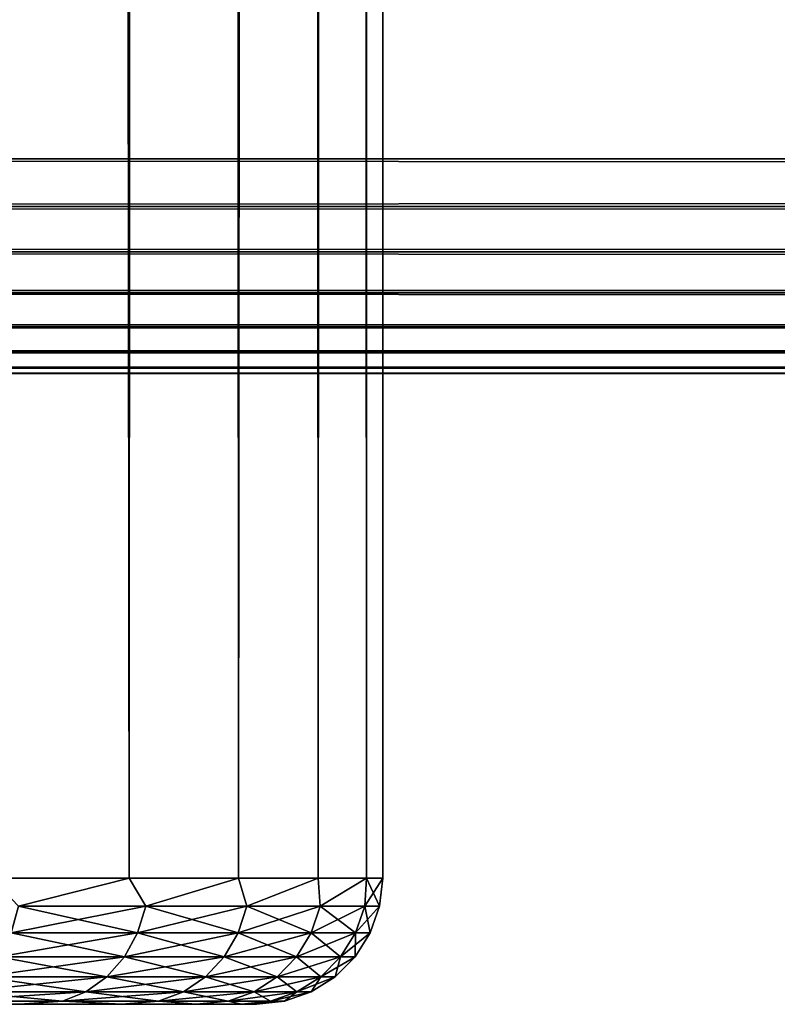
# Model space of a CAD drawing. Extents: x -265 to 265, y 0 to 1307.
# Tile 21 of 256: x -238 to -232, y 0 to 8. Entities that reach past the tile are written whole.
import ezdxf

# ---------------------------------------------------------------- set-up
doc = ezdxf.new("R2010")
doc.units = 0
doc.header["$LTSCALE"] = 65.185185
for name, color, linetype in [('1', 7, 'CONTINUOUS'), ('3', 7, 'CONTINUOUS'), ('305', 7, 'CONTINUOUS'), ('306', 7, 'CONTINUOUS'), ('307', 7, 'CONTINUOUS'), ('308', 7, 'CONTINUOUS'), ('309', 7, 'CONTINUOUS'), ('4', 7, 'CONTINUOUS'), ('5', 7, 'CONTINUOUS'), ('6', 7, 'CONTINUOUS')]:
    doc.layers.add(name, color=color, linetype=linetype)

msp = doc.modelspace()

# ---------------------------------------------------------------- linework, layer by layer
at = {"layer": '1', "color": 7, "linetype": 'CONTINUOUS'}
for points in [[(-237.8756, 0, 7), (-238.893, 0, 8.5226), (-237.8756, 0, -7), (-237.8756, 0, 7)], [(-237.0657, 0, 5.3575), (-237.8756, 0, 7), (-237.0657, 0, -5.3575), (-237.0657, 0, 5.3575)], [(-237.8756, 0, 7), (-237.8756, 0, -7), (-237.0657, 0, -5.3575), (-237.8756, 0, 7)], [(-236.477, 0, 3.6234), (-237.0657, 0, 5.3575), (-236.477, 0, -3.6234), (-236.477, 0, 3.6234)], [(-237.0657, 0, 5.3575), (-237.0657, 0, -5.3575), (-236.477, 0, -3.6234), (-237.0657, 0, 5.3575)], [(-236.1198, 0, 1.8273), (-236.477, 0, 3.6234), (-236.1198, 0, -1.8273), (-236.1198, 0, 1.8273)], [(-236.477, 0, 3.6234), (-236.477, 0, -3.6234), (-236.1198, 0, -1.8273), (-236.477, 0, 3.6234)], [(-236, 0), (-236.1198, 0, 1.8273), (-236.1198, 0, -1.8273), (-236, 0)]]:
    msp.add_3dface(points, dxfattribs=at)
at = {"layer": '3', "color": 7, "linetype": 'CONTINUOUS'}
for points in [[(-238.0997, 1, 9.1314), (-237.0096, 1, 7.5), (-238.0997, 1299, 9.1314), (-238.0997, 1, 9.1314)], [(-238.0997, 1299, 9.1314), (-237.0096, 1, 7.5), (-237.0096, 1299, 7.5), (-238.0997, 1299, 9.1314)], [(-237.0096, 1, 7.5), (-236.1418, 1, 5.7403), (-237.0096, 1299, 7.5), (-237.0096, 1, 7.5)], [(-237.0096, 1299, 7.5), (-236.1418, 1, 5.7403), (-236.1418, 1299, 5.7403), (-237.0096, 1299, 7.5)], [(-236.1418, 1, 5.7403), (-235.5111, 1, 3.8823), (-236.1418, 1299, 5.7403), (-236.1418, 1, 5.7403)], [(-236.1418, 1299, 5.7403), (-235.5111, 1, 3.8823), (-235.5111, 1299, 3.8823), (-236.1418, 1299, 5.7403)], [(-235.5111, 1, 3.8823), (-235.1283, 1, 1.9579), (-235.5111, 1299, 3.8823), (-235.5111, 1, 3.8823)], [(-235.5111, 1299, 3.8823), (-235.1283, 1, 1.9579), (-235.1283, 1299, 1.9579), (-235.5111, 1299, 3.8823)], [(-235.1283, 1, 1.9579), (-235, 1), (-235.1283, 1299, 1.9579), (-235.1283, 1, 1.9579)], [(-235.1283, 1299, 1.9579), (-235, 1), (-235, 1299), (-235.1283, 1299, 1.9579)]]:
    msp.add_3dface(points, dxfattribs=at)
at = {"layer": '305', "color": 7, "linetype": 'CONTINUOUS'}
for points in [[(-263, 33.3, 15), (263, 33.3, 15), (-263, 6.7, 15), (-263, 33.3, 15)], [(-263, 6.7, 15), (263, 33.3, 15), (263, 6.7, 15), (-263, 6.7, 15)]]:
    msp.add_3dface(points, dxfattribs=at)
at = {"layer": '306', "color": 7, "linetype": 'CONTINUOUS'}
for points in [[(-263, 6.7, 15), (263, 6.7, 15), (263, 6.3236, 15.0422), (-263, 6.7, 15)], [(-263, 6.3217, 15.0426), (-263, 6.7, 15), (263, 6.3236, 15.0422), (-263, 6.3217, 15.0426)], [(263, 5.9638, 15.1677), (-263, 6.3217, 15.0426), (263, 6.3236, 15.0422), (263, 5.9638, 15.1677)], [(-263, 5.9621, 15.1685), (-263, 6.3217, 15.0426), (263, 5.9638, 15.1677), (-263, 5.9621, 15.1685)], [(263, 5.641, 15.3702), (-263, 5.9621, 15.1685), (263, 5.9638, 15.1677), (263, 5.641, 15.3702)], [(-263, 5.6395, 15.3714), (-263, 5.9621, 15.1685), (263, 5.641, 15.3702), (-263, 5.6395, 15.3714)], [(263, 5.3714, 15.6395), (-263, 5.6395, 15.3714), (263, 5.641, 15.3702), (263, 5.3714, 15.6395)], [(-263, 5.3702, 15.641), (-263, 5.6395, 15.3714), (263, 5.3714, 15.6395), (-263, 5.3702, 15.641)], [(263, 5.1685, 15.9621), (-263, 5.3702, 15.641), (263, 5.3714, 15.6395), (263, 5.1685, 15.9621)], [(-263, 5.1677, 15.9638), (-263, 5.3702, 15.641), (263, 5.1685, 15.9621), (-263, 5.1677, 15.9638)], [(263, 5.0426, 16.3217), (-263, 5.1677, 15.9638), (263, 5.1685, 15.9621), (263, 5.0426, 16.3217)], [(-263, 5.0422, 16.3236), (-263, 5.1677, 15.9638), (263, 5.0426, 16.3217), (-263, 5.0422, 16.3236)], [(263, 5, 16.7), (-263, 5.0422, 16.3236), (263, 5.0426, 16.3217), (263, 5, 16.7)], [(-263, 5, 16.7), (-263, 5.0422, 16.3236), (263, 5, 16.7), (-263, 5, 16.7)]]:
    msp.add_3dface(points, dxfattribs=at)
at = {"layer": '307', "color": 7, "linetype": 'CONTINUOUS'}
for points in [[(-263, 5, 16.7), (263, 5, 16.7), (-263, 5, 23.3), (-263, 5, 16.7)], [(-263, 5, 23.3), (263, 5, 16.7), (263, 5, 23.3), (-263, 5, 23.3)]]:
    msp.add_3dface(points, dxfattribs=at)
at = {"layer": '308', "color": 7, "linetype": 'CONTINUOUS'}
for points in [[(-263, 6.7, 25), (-263, 6.3236, 24.9578), (263, 6.7, 25), (-263, 6.7, 25)], [(263, 6.7, 25), (-263, 6.3236, 24.9578), (263, 6.3217, 24.9574), (263, 6.7, 25)], [(-263, 6.3236, 24.9578), (-263, 5.9638, 24.8323), (263, 6.3217, 24.9574), (-263, 6.3236, 24.9578)], [(263, 6.3217, 24.9574), (-263, 5.9638, 24.8323), (263, 5.9621, 24.8315), (263, 6.3217, 24.9574)], [(-263, 5.9638, 24.8323), (-263, 5.641, 24.6298), (263, 5.9621, 24.8315), (-263, 5.9638, 24.8323)], [(263, 5.9621, 24.8315), (-263, 5.641, 24.6298), (263, 5.6395, 24.6286), (263, 5.9621, 24.8315)], [(-263, 5.641, 24.6298), (-263, 5.3714, 24.3605), (263, 5.6395, 24.6286), (-263, 5.641, 24.6298)], [(263, 5.6395, 24.6286), (-263, 5.3714, 24.3605), (263, 5.3702, 24.359), (263, 5.6395, 24.6286)], [(-263, 5.3714, 24.3605), (-263, 5.1685, 24.0379), (263, 5.3702, 24.359), (-263, 5.3714, 24.3605)], [(263, 5.3702, 24.359), (-263, 5.1685, 24.0379), (263, 5.1677, 24.0362), (263, 5.3702, 24.359)], [(-263, 5.1685, 24.0379), (-263, 5.0426, 23.6783), (263, 5.1677, 24.0362), (-263, 5.1685, 24.0379)], [(263, 5.1677, 24.0362), (-263, 5.0426, 23.6783), (263, 5.0422, 23.6764), (263, 5.1677, 24.0362)], [(-263, 5.0426, 23.6783), (-263, 5, 23.3), (263, 5.0422, 23.6764), (-263, 5.0426, 23.6783)], [(-263, 5, 23.3), (263, 5, 23.3), (263, 5.0422, 23.6764), (-263, 5, 23.3)]]:
    msp.add_3dface(points, dxfattribs=at)
at = {"layer": '309', "color": 7, "linetype": 'CONTINUOUS'}
for points in [[(-263, 6.7, 25), (263, 6.7, 25), (-263, 33.3, 25), (-263, 6.7, 25)], [(-263, 33.3, 25), (263, 6.7, 25), (263, 33.3, 25), (-263, 33.3, 25)]]:
    msp.add_3dface(points, dxfattribs=at)
at = {"layer": '4', "color": 7, "linetype": 'CONTINUOUS'}
for points in [[(-237.0096, 1, -7.5), (-238.0997, 1, -9.1314), (-237.0096, 1299, -7.5), (-237.0096, 1, -7.5)], [(-237.0096, 1299, -7.5), (-238.0997, 1, -9.1314), (-238.0997, 1299, -9.1314), (-237.0096, 1299, -7.5)], [(-236.1418, 1, -5.7403), (-237.0096, 1, -7.5), (-236.1418, 1299, -5.7403), (-236.1418, 1, -5.7403)], [(-236.1418, 1299, -5.7403), (-237.0096, 1, -7.5), (-237.0096, 1299, -7.5), (-236.1418, 1299, -5.7403)], [(-235.5111, 1, -3.8823), (-236.1418, 1, -5.7403), (-235.5111, 1299, -3.8823), (-235.5111, 1, -3.8823)], [(-235.5111, 1299, -3.8823), (-236.1418, 1, -5.7403), (-236.1418, 1299, -5.7403), (-235.5111, 1299, -3.8823)], [(-235.1283, 1, -1.9579), (-235.5111, 1, -3.8823), (-235.1283, 1299, -1.9579), (-235.1283, 1, -1.9579)], [(-235.1283, 1299, -1.9579), (-235.5111, 1, -3.8823), (-235.5111, 1299, -3.8823), (-235.1283, 1299, -1.9579)], [(-235, 1299), (-235, 1), (-235.1283, 1, -1.9579), (-235, 1299)], [(-235, 1299), (-235.1283, 1, -1.9579), (-235.1283, 1299, -1.9579), (-235, 1299)]]:
    msp.add_3dface(points, dxfattribs=at)
at = {"layer": '5', "color": 7, "linetype": 'CONTINUOUS'}
for points in [[(-237.0096, 1, 7.5), (-238.0997, 1, 9.1314), (-237.8848, 0.7786, 8.8022), (-237.0096, 1, 7.5)], [(-237.0096, 1, 7.5), (-237.8848, 0.7786, 8.8022), (-236.8772, 0.7786, 7.2143), (-237.0096, 1, 7.5)], [(-236.1418, 1, 5.7403), (-237.0096, 1, 7.5), (-236.8772, 0.7786, 7.2143), (-236.1418, 1, 5.7403)], [(-236.1418, 1, 5.7403), (-236.8772, 0.7786, 7.2143), (-236.0764, 0.7786, 5.5127), (-236.1418, 1, 5.7403)], [(-235.5111, 1, 3.8823), (-236.1418, 1, 5.7403), (-236.0764, 0.7786, 5.5127), (-235.5111, 1, 3.8823)], [(-235.5111, 1, 3.8823), (-236.0764, 0.7786, 5.5127), (-235.4953, 0.7786, 3.7242), (-235.5111, 1, 3.8823)], [(-235.1283, 1, 1.9579), (-235.5111, 1, 3.8823), (-235.4953, 0.7786, 3.7242), (-235.1283, 1, 1.9579)], [(-235.1283, 1, 1.9579), (-235.4953, 0.7786, 3.7242), (-235.1429, 0.7786, 1.8769), (-235.1283, 1, 1.9579)], [(-235.1283, 1, 1.9579), (-235.1429, 0.7786, 1.8769), (-235.0248, 0.7786), (-235.1283, 1, 1.9579)], [(-235, 1), (-235.1283, 1, 1.9579), (-235.0248, 0.7786), (-235, 1)], [(-237.9445, 0.5669, 8.7588), (-236.9418, 0.5669, 7.1788), (-237.8848, 0.7786, 8.8022), (-237.9445, 0.5669, 8.7588)], [(-237.8848, 0.7786, 8.8022), (-236.9418, 0.5669, 7.1788), (-236.8772, 0.7786, 7.2143), (-237.8848, 0.7786, 8.8022)], [(-236.9418, 0.5669, 7.1788), (-236.1451, 0.5669, 5.4856), (-236.8772, 0.7786, 7.2143), (-236.9418, 0.5669, 7.1788)], [(-236.8772, 0.7786, 7.2143), (-236.1451, 0.5669, 5.4856), (-236.0764, 0.7786, 5.5127), (-236.8772, 0.7786, 7.2143)], [(-236.1451, 0.5669, 5.4856), (-235.5668, 0.5669, 3.7058), (-236.0764, 0.7786, 5.5127), (-236.1451, 0.5669, 5.4856)], [(-236.0764, 0.7786, 5.5127), (-235.5668, 0.5669, 3.7058), (-235.4953, 0.7786, 3.7242), (-236.0764, 0.7786, 5.5127)], [(-235.5668, 0.5669, 3.7058), (-235.2161, 0.5669, 1.8676), (-235.4953, 0.7786, 3.7242), (-235.5668, 0.5669, 3.7058)], [(-235.4953, 0.7786, 3.7242), (-235.2161, 0.5669, 1.8676), (-235.1429, 0.7786, 1.8769), (-235.4953, 0.7786, 3.7242)], [(-235.2161, 0.5669, 1.8676), (-235.0986, 0.5669), (-235.1429, 0.7786, 1.8769), (-235.2161, 0.5669, 1.8676)], [(-235.1429, 0.7786, 1.8769), (-235.0986, 0.5669), (-235.0248, 0.7786), (-235.1429, 0.7786, 1.8769)], [(-238.0409, 0.377, 8.6888), (-237.0462, 0.377, 7.1214), (-237.9445, 0.5669, 8.7588), (-238.0409, 0.377, 8.6888)], [(-237.9445, 0.5669, 8.7588), (-237.0462, 0.377, 7.1214), (-236.9418, 0.5669, 7.1788), (-237.9445, 0.5669, 8.7588)], [(-237.0462, 0.377, 7.1214), (-236.2558, 0.377, 5.4417), (-236.9418, 0.5669, 7.1788), (-237.0462, 0.377, 7.1214)], [(-236.9418, 0.5669, 7.1788), (-236.2558, 0.377, 5.4417), (-236.1451, 0.5669, 5.4856), (-236.9418, 0.5669, 7.1788)], [(-236.2558, 0.377, 5.4417), (-235.6822, 0.377, 3.6762), (-236.1451, 0.5669, 5.4856), (-236.2558, 0.377, 5.4417)], [(-236.1451, 0.5669, 5.4856), (-235.6822, 0.377, 3.6762), (-235.5668, 0.5669, 3.7058), (-236.1451, 0.5669, 5.4856)], [(-235.6822, 0.377, 3.6762), (-235.3343, 0.377, 1.8527), (-235.5668, 0.5669, 3.7058), (-235.6822, 0.377, 3.6762)], [(-235.5668, 0.5669, 3.7058), (-235.3343, 0.377, 1.8527), (-235.2161, 0.5669, 1.8676), (-235.5668, 0.5669, 3.7058)], [(-235.3343, 0.377, 1.8527), (-235.2177, 0.377), (-235.2161, 0.5669, 1.8676), (-235.3343, 0.377, 1.8527)], [(-235.2161, 0.5669, 1.8676), (-235.2177, 0.377), (-235.0986, 0.5669), (-235.2161, 0.5669, 1.8676)], [(-238.1691, 0.2184, 8.5957), (-237.185, 0.2184, 7.0451), (-238.0409, 0.377, 8.6888), (-238.1691, 0.2184, 8.5957)], [(-238.0409, 0.377, 8.6888), (-237.185, 0.2184, 7.0451), (-237.0462, 0.377, 7.1214), (-238.0409, 0.377, 8.6888)], [(-237.185, 0.2184, 7.0451), (-236.4031, 0.2184, 5.3834), (-237.0462, 0.377, 7.1214), (-237.185, 0.2184, 7.0451)], [(-237.0462, 0.377, 7.1214), (-236.4031, 0.2184, 5.3834), (-236.2558, 0.377, 5.4417), (-237.0462, 0.377, 7.1214)], [(-236.4031, 0.2184, 5.3834), (-235.8356, 0.2184, 3.6368), (-236.2558, 0.377, 5.4417), (-236.4031, 0.2184, 5.3834)], [(-236.2558, 0.377, 5.4417), (-235.8356, 0.2184, 3.6368), (-235.6822, 0.377, 3.6762), (-236.2558, 0.377, 5.4417)], [(-235.8356, 0.2184, 3.6368), (-235.4915, 0.2184, 1.8329), (-235.6822, 0.377, 3.6762), (-235.8356, 0.2184, 3.6368)], [(-235.6822, 0.377, 3.6762), (-235.4915, 0.2184, 1.8329), (-235.3343, 0.377, 1.8527), (-235.6822, 0.377, 3.6762)], [(-235.4915, 0.2184, 1.8329), (-235.3762, 0.2184), (-235.3343, 0.377, 1.8527), (-235.4915, 0.2184, 1.8329)], [(-235.3343, 0.377, 1.8527), (-235.3762, 0.2184), (-235.2177, 0.377), (-235.3343, 0.377, 1.8527)], [(-238.3226, 0.0991, 8.4841), (-237.3513, 0.0991, 6.9537), (-238.1691, 0.2184, 8.5957), (-238.3226, 0.0991, 8.4841)], [(-238.1691, 0.2184, 8.5957), (-237.3513, 0.0991, 6.9537), (-237.185, 0.2184, 7.0451), (-238.1691, 0.2184, 8.5957)], [(-237.3513, 0.0991, 6.9537), (-236.5795, 0.0991, 5.3135), (-237.185, 0.2184, 7.0451), (-237.3513, 0.0991, 6.9537)], [(-237.185, 0.2184, 7.0451), (-236.5795, 0.0991, 5.3135), (-236.4031, 0.2184, 5.3834), (-237.185, 0.2184, 7.0451)], [(-236.5795, 0.0991, 5.3135), (-236.0194, 0.0991, 3.5896), (-236.4031, 0.2184, 5.3834), (-236.5795, 0.0991, 5.3135)], [(-236.4031, 0.2184, 5.3834), (-236.0194, 0.0991, 3.5896), (-235.8356, 0.2184, 3.6368), (-236.4031, 0.2184, 5.3834)], [(-236.0194, 0.0991, 3.5896), (-235.6797, 0.0991, 1.8091), (-235.8356, 0.2184, 3.6368), (-236.0194, 0.0991, 3.5896)], [(-235.8356, 0.2184, 3.6368), (-235.6797, 0.0991, 1.8091), (-235.4915, 0.2184, 1.8329), (-235.8356, 0.2184, 3.6368)], [(-235.6797, 0.0991, 1.8091), (-235.5659, 0.0991), (-235.4915, 0.2184, 1.8329), (-235.6797, 0.0991, 1.8091)], [(-235.4915, 0.2184, 1.8329), (-235.5659, 0.0991), (-235.3762, 0.2184), (-235.4915, 0.2184, 1.8329)], [(-238.4937, 0.0251, 8.3598), (-237.5367, 0.0251, 6.8518), (-238.3226, 0.0991, 8.4841), (-238.4937, 0.0251, 8.3598)], [(-238.3226, 0.0991, 8.4841), (-237.5367, 0.0251, 6.8518), (-237.3513, 0.0991, 6.9537), (-238.3226, 0.0991, 8.4841)], [(-237.5367, 0.0251, 6.8518), (-236.7762, 0.0251, 5.2357), (-237.3513, 0.0991, 6.9537), (-237.5367, 0.0251, 6.8518)], [(-237.3513, 0.0991, 6.9537), (-236.7762, 0.0251, 5.2357), (-236.5795, 0.0991, 5.3135), (-237.3513, 0.0991, 6.9537)], [(-236.7762, 0.0251, 5.2357), (-236.2243, 0.0251, 3.537), (-236.5795, 0.0991, 5.3135), (-236.7762, 0.0251, 5.2357)], [(-236.5795, 0.0991, 5.3135), (-236.2243, 0.0251, 3.537), (-236.0194, 0.0991, 3.5896), (-236.5795, 0.0991, 5.3135)], [(-236.2243, 0.0251, 3.537), (-235.8896, 0.0251, 1.7826), (-236.0194, 0.0991, 3.5896), (-236.2243, 0.0251, 3.537)], [(-236.0194, 0.0991, 3.5896), (-235.8896, 0.0251, 1.7826), (-235.6797, 0.0991, 1.8091), (-236.0194, 0.0991, 3.5896)], [(-235.8896, 0.0251, 1.7826), (-235.7775, 0.0251), (-235.6797, 0.0991, 1.8091), (-235.8896, 0.0251, 1.7826)], [(-235.6797, 0.0991, 1.8091), (-235.7775, 0.0251), (-235.5659, 0.0991), (-235.6797, 0.0991, 1.8091)], [(-238.893, 0, 8.5226), (-237.8756, 0, 7), (-238.4937, 0.0251, 8.3598), (-238.893, 0, 8.5226)], [(-238.4937, 0.0251, 8.3598), (-237.8756, 0, 7), (-237.5367, 0.0251, 6.8518), (-238.4937, 0.0251, 8.3598)], [(-237.8756, 0, 7), (-237.0657, 0, 5.3575), (-237.5367, 0.0251, 6.8518), (-237.8756, 0, 7)], [(-237.5367, 0.0251, 6.8518), (-237.0657, 0, 5.3575), (-236.7762, 0.0251, 5.2357), (-237.5367, 0.0251, 6.8518)], [(-237.0657, 0, 5.3575), (-236.477, 0, 3.6234), (-236.7762, 0.0251, 5.2357), (-237.0657, 0, 5.3575)], [(-236.7762, 0.0251, 5.2357), (-236.477, 0, 3.6234), (-236.2243, 0.0251, 3.537), (-236.7762, 0.0251, 5.2357)], [(-236.477, 0, 3.6234), (-236.1198, 0, 1.8273), (-236.2243, 0.0251, 3.537), (-236.477, 0, 3.6234)], [(-236.2243, 0.0251, 3.537), (-236.1198, 0, 1.8273), (-235.8896, 0.0251, 1.7826), (-236.2243, 0.0251, 3.537)], [(-236.1198, 0, 1.8273), (-236, 0), (-235.8896, 0.0251, 1.7826), (-236.1198, 0, 1.8273)], [(-235.8896, 0.0251, 1.7826), (-236, 0), (-235.7775, 0.0251), (-235.8896, 0.0251, 1.7826)]]:
    msp.add_3dface(points, dxfattribs=at)
at = {"layer": '6', "color": 7, "linetype": 'CONTINUOUS'}
for points in [[(-238.0997, 1, -9.1314), (-237.0096, 1, -7.5), (-237.8848, 0.7786, -8.8022), (-238.0997, 1, -9.1314)], [(-237.0096, 1, -7.5), (-236.8772, 0.7786, -7.2143), (-237.8848, 0.7786, -8.8022), (-237.0096, 1, -7.5)], [(-237.0096, 1, -7.5), (-236.1418, 1, -5.7403), (-236.8772, 0.7786, -7.2143), (-237.0096, 1, -7.5)], [(-236.1418, 1, -5.7403), (-236.0764, 0.7786, -5.5127), (-236.8772, 0.7786, -7.2143), (-236.1418, 1, -5.7403)], [(-236.1418, 1, -5.7403), (-235.5111, 1, -3.8823), (-236.0764, 0.7786, -5.5127), (-236.1418, 1, -5.7403)], [(-235.5111, 1, -3.8823), (-235.4953, 0.7786, -3.7242), (-236.0764, 0.7786, -5.5127), (-235.5111, 1, -3.8823)], [(-235.5111, 1, -3.8823), (-235.1283, 1, -1.9579), (-235.4953, 0.7786, -3.7242), (-235.5111, 1, -3.8823)], [(-235.1283, 1, -1.9579), (-235.1429, 0.7786, -1.8769), (-235.4953, 0.7786, -3.7242), (-235.1283, 1, -1.9579)], [(-235.1283, 1, -1.9579), (-235, 1), (-235.1429, 0.7786, -1.8769), (-235.1283, 1, -1.9579)], [(-235, 1), (-235.0248, 0.7786), (-235.1429, 0.7786, -1.8769), (-235, 1)], [(-236.9418, 0.5669, -7.1788), (-237.9445, 0.5669, -8.7588), (-236.8772, 0.7786, -7.2143), (-236.9418, 0.5669, -7.1788)], [(-236.8772, 0.7786, -7.2143), (-237.9445, 0.5669, -8.7588), (-237.8848, 0.7786, -8.8022), (-236.8772, 0.7786, -7.2143)], [(-236.1451, 0.5669, -5.4856), (-236.9418, 0.5669, -7.1788), (-236.0764, 0.7786, -5.5127), (-236.1451, 0.5669, -5.4856)], [(-236.0764, 0.7786, -5.5127), (-236.9418, 0.5669, -7.1788), (-236.8772, 0.7786, -7.2143), (-236.0764, 0.7786, -5.5127)], [(-235.5668, 0.5669, -3.7058), (-236.1451, 0.5669, -5.4856), (-235.4953, 0.7786, -3.7242), (-235.5668, 0.5669, -3.7058)], [(-235.4953, 0.7786, -3.7242), (-236.1451, 0.5669, -5.4856), (-236.0764, 0.7786, -5.5127), (-235.4953, 0.7786, -3.7242)], [(-235.2161, 0.5669, -1.8676), (-235.5668, 0.5669, -3.7058), (-235.1429, 0.7786, -1.8769), (-235.2161, 0.5669, -1.8676)], [(-235.1429, 0.7786, -1.8769), (-235.5668, 0.5669, -3.7058), (-235.4953, 0.7786, -3.7242), (-235.1429, 0.7786, -1.8769)], [(-235.0248, 0.7786), (-235.0986, 0.5669), (-235.2161, 0.5669, -1.8676), (-235.0248, 0.7786)], [(-235.0248, 0.7786), (-235.2161, 0.5669, -1.8676), (-235.1429, 0.7786, -1.8769), (-235.0248, 0.7786)], [(-237.0462, 0.377, -7.1214), (-238.0409, 0.377, -8.6888), (-236.9418, 0.5669, -7.1788), (-237.0462, 0.377, -7.1214)], [(-236.9418, 0.5669, -7.1788), (-238.0409, 0.377, -8.6888), (-237.9445, 0.5669, -8.7588), (-236.9418, 0.5669, -7.1788)], [(-236.2558, 0.377, -5.4417), (-237.0462, 0.377, -7.1214), (-236.1451, 0.5669, -5.4856), (-236.2558, 0.377, -5.4417)], [(-236.1451, 0.5669, -5.4856), (-237.0462, 0.377, -7.1214), (-236.9418, 0.5669, -7.1788), (-236.1451, 0.5669, -5.4856)], [(-235.6822, 0.377, -3.6762), (-236.2558, 0.377, -5.4417), (-235.5668, 0.5669, -3.7058), (-235.6822, 0.377, -3.6762)], [(-235.5668, 0.5669, -3.7058), (-236.2558, 0.377, -5.4417), (-236.1451, 0.5669, -5.4856), (-235.5668, 0.5669, -3.7058)], [(-235.3343, 0.377, -1.8527), (-235.6822, 0.377, -3.6762), (-235.2161, 0.5669, -1.8676), (-235.3343, 0.377, -1.8527)], [(-235.2161, 0.5669, -1.8676), (-235.6822, 0.377, -3.6762), (-235.5668, 0.5669, -3.7058), (-235.2161, 0.5669, -1.8676)], [(-235.0986, 0.5669), (-235.2177, 0.377), (-235.3343, 0.377, -1.8527), (-235.0986, 0.5669)], [(-235.0986, 0.5669), (-235.3343, 0.377, -1.8527), (-235.2161, 0.5669, -1.8676), (-235.0986, 0.5669)], [(-237.185, 0.2184, -7.0451), (-238.1691, 0.2184, -8.5957), (-237.0462, 0.377, -7.1214), (-237.185, 0.2184, -7.0451)], [(-237.0462, 0.377, -7.1214), (-238.1691, 0.2184, -8.5957), (-238.0409, 0.377, -8.6888), (-237.0462, 0.377, -7.1214)], [(-236.4031, 0.2184, -5.3834), (-237.185, 0.2184, -7.0451), (-236.2558, 0.377, -5.4417), (-236.4031, 0.2184, -5.3834)], [(-236.2558, 0.377, -5.4417), (-237.185, 0.2184, -7.0451), (-237.0462, 0.377, -7.1214), (-236.2558, 0.377, -5.4417)], [(-235.8356, 0.2184, -3.6368), (-236.4031, 0.2184, -5.3834), (-235.6822, 0.377, -3.6762), (-235.8356, 0.2184, -3.6368)], [(-235.6822, 0.377, -3.6762), (-236.4031, 0.2184, -5.3834), (-236.2558, 0.377, -5.4417), (-235.6822, 0.377, -3.6762)], [(-235.4915, 0.2184, -1.8329), (-235.8356, 0.2184, -3.6368), (-235.3343, 0.377, -1.8527), (-235.4915, 0.2184, -1.8329)], [(-235.3343, 0.377, -1.8527), (-235.8356, 0.2184, -3.6368), (-235.6822, 0.377, -3.6762), (-235.3343, 0.377, -1.8527)], [(-235.2177, 0.377), (-235.3762, 0.2184), (-235.4915, 0.2184, -1.8329), (-235.2177, 0.377)], [(-235.2177, 0.377), (-235.4915, 0.2184, -1.8329), (-235.3343, 0.377, -1.8527), (-235.2177, 0.377)], [(-237.3513, 0.0991, -6.9537), (-238.3226, 0.0991, -8.4841), (-237.185, 0.2184, -7.0451), (-237.3513, 0.0991, -6.9537)], [(-237.185, 0.2184, -7.0451), (-238.3226, 0.0991, -8.4841), (-238.1691, 0.2184, -8.5957), (-237.185, 0.2184, -7.0451)], [(-236.5795, 0.0991, -5.3135), (-237.3513, 0.0991, -6.9537), (-236.4031, 0.2184, -5.3834), (-236.5795, 0.0991, -5.3135)], [(-236.4031, 0.2184, -5.3834), (-237.3513, 0.0991, -6.9537), (-237.185, 0.2184, -7.0451), (-236.4031, 0.2184, -5.3834)], [(-236.0194, 0.0991, -3.5896), (-236.5795, 0.0991, -5.3135), (-235.8356, 0.2184, -3.6368), (-236.0194, 0.0991, -3.5896)], [(-235.8356, 0.2184, -3.6368), (-236.5795, 0.0991, -5.3135), (-236.4031, 0.2184, -5.3834), (-235.8356, 0.2184, -3.6368)], [(-235.6797, 0.0991, -1.8091), (-236.0194, 0.0991, -3.5896), (-235.4915, 0.2184, -1.8329), (-235.6797, 0.0991, -1.8091)], [(-235.4915, 0.2184, -1.8329), (-236.0194, 0.0991, -3.5896), (-235.8356, 0.2184, -3.6368), (-235.4915, 0.2184, -1.8329)], [(-235.3762, 0.2184), (-235.5659, 0.0991), (-235.6797, 0.0991, -1.8091), (-235.3762, 0.2184)], [(-235.3762, 0.2184), (-235.6797, 0.0991, -1.8091), (-235.4915, 0.2184, -1.8329), (-235.3762, 0.2184)], [(-237.5367, 0.0251, -6.8518), (-238.4937, 0.0251, -8.3598), (-237.3513, 0.0991, -6.9537), (-237.5367, 0.0251, -6.8518)], [(-237.3513, 0.0991, -6.9537), (-238.4937, 0.0251, -8.3598), (-238.3226, 0.0991, -8.4841), (-237.3513, 0.0991, -6.9537)], [(-236.7762, 0.0251, -5.2357), (-237.5367, 0.0251, -6.8518), (-236.5795, 0.0991, -5.3135), (-236.7762, 0.0251, -5.2357)], [(-236.5795, 0.0991, -5.3135), (-237.5367, 0.0251, -6.8518), (-237.3513, 0.0991, -6.9537), (-236.5795, 0.0991, -5.3135)], [(-236.2243, 0.0251, -3.537), (-236.7762, 0.0251, -5.2357), (-236.0194, 0.0991, -3.5896), (-236.2243, 0.0251, -3.537)], [(-236.0194, 0.0991, -3.5896), (-236.7762, 0.0251, -5.2357), (-236.5795, 0.0991, -5.3135), (-236.0194, 0.0991, -3.5896)], [(-235.8896, 0.0251, -1.7826), (-236.2243, 0.0251, -3.537), (-235.6797, 0.0991, -1.8091), (-235.8896, 0.0251, -1.7826)], [(-235.6797, 0.0991, -1.8091), (-236.2243, 0.0251, -3.537), (-236.0194, 0.0991, -3.5896), (-235.6797, 0.0991, -1.8091)], [(-235.5659, 0.0991), (-235.7775, 0.0251), (-235.8896, 0.0251, -1.7826), (-235.5659, 0.0991)], [(-235.5659, 0.0991), (-235.8896, 0.0251, -1.7826), (-235.6797, 0.0991, -1.8091), (-235.5659, 0.0991)], [(-237.5367, 0.0251, -6.8518), (-237.8756, 0, -7), (-238.4937, 0.0251, -8.3598), (-237.5367, 0.0251, -6.8518)], [(-237.0657, 0, -5.3575), (-237.8756, 0, -7), (-237.5367, 0.0251, -6.8518), (-237.0657, 0, -5.3575)], [(-236.7762, 0.0251, -5.2357), (-237.0657, 0, -5.3575), (-237.5367, 0.0251, -6.8518), (-236.7762, 0.0251, -5.2357)], [(-236.477, 0, -3.6234), (-237.0657, 0, -5.3575), (-236.7762, 0.0251, -5.2357), (-236.477, 0, -3.6234)], [(-236.2243, 0.0251, -3.537), (-236.477, 0, -3.6234), (-236.7762, 0.0251, -5.2357), (-236.2243, 0.0251, -3.537)], [(-236.1198, 0, -1.8273), (-236.477, 0, -3.6234), (-236.2243, 0.0251, -3.537), (-236.1198, 0, -1.8273)], [(-235.8896, 0.0251, -1.7826), (-236.1198, 0, -1.8273), (-236.2243, 0.0251, -3.537), (-235.8896, 0.0251, -1.7826)], [(-235.7775, 0.0251), (-236, 0), (-236.1198, 0, -1.8273), (-235.7775, 0.0251)], [(-235.7775, 0.0251), (-236.1198, 0, -1.8273), (-235.8896, 0.0251, -1.7826), (-235.7775, 0.0251)]]:
    msp.add_3dface(points, dxfattribs=at)

doc.saveas('drawing.dxf')
